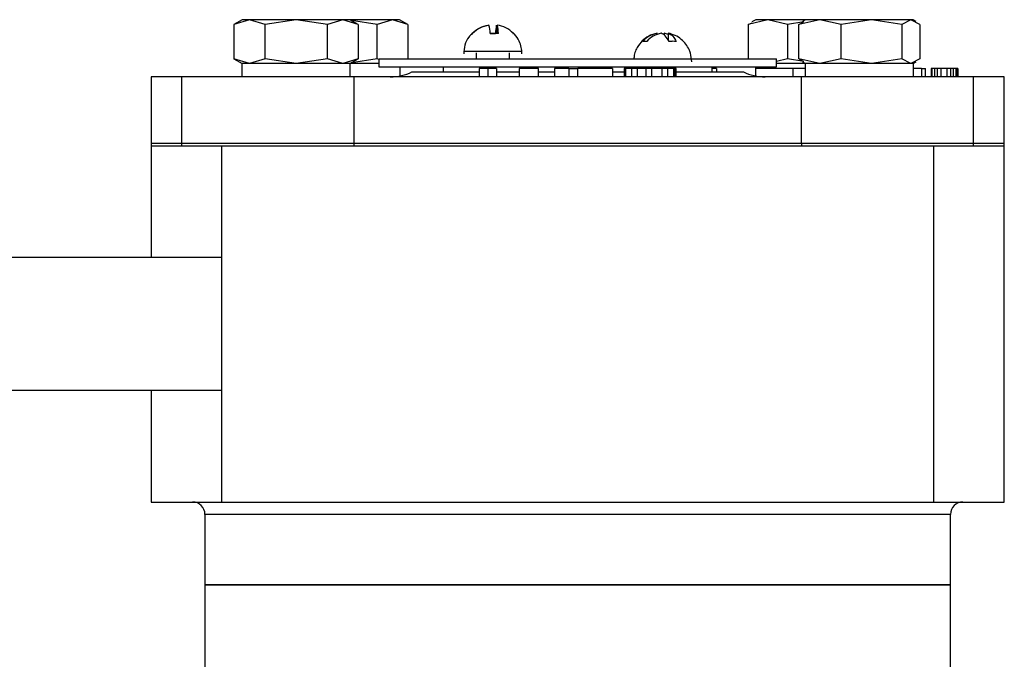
# Model space of a CAD drawing. Header units: millimetres. Extents: x 272 to 1443, y 39 to 1117.
# Tile 22 of 30: x 365 to 483, y 693 to 770. Entities that reach past the tile are written whole.
import ezdxf

# ---------------------------------------------------------------- set-up
doc = ezdxf.new("R2010")
doc.units = ezdxf.units.MM

msp = doc.modelspace()

# ---------------------------------------------------------------- linework, layer by layer
at = {"color": 7, "linetype": 'Continuous', "lineweight": 25}
for p, q in [((391.37, 769.91), (390.37, 769.33)), ((392.26, 769.91), (390.37, 769.33)), ((390.37, 769.33), (390.37, 765.19)), ((392.26, 769.91), (391.37, 769.91)), ((394.14, 769.33), (392.26, 769.91)), ((397.9, 769.91), (392.26, 769.91)), ((397.9, 769.91), (394.14, 769.33)), ((394.14, 765.19), (394.14, 769.33)), ((401.65, 769.33), (397.9, 769.91)), ((403.51, 769.91), (397.9, 769.91)), ((403.51, 769.91), (401.65, 769.33)), ((401.65, 765.19), (401.65, 769.33)), ((405.38, 769.33), (403.51, 769.91)), ((404.37, 769.91), (403.51, 769.91)), ((405.38, 769.33), (404.37, 769.91)), ((409.51, 769.91), (404.37, 769.91)), ((407.65, 769.33), (404.55, 769.81)), ((405.38, 769.33), (405.38, 765.19)), ((409.51, 769.91), (407.65, 769.33)), ((407.65, 765.19), (407.65, 769.33)), ((411.38, 769.33), (409.51, 769.91)), ((410.37, 769.91), (409.51, 769.91)), ((411.38, 769.33), (410.37, 769.91)), ((411.38, 769.33), (411.38, 765.21)), ((422.08, 768.26), (422.08, 769.26)), ((422.15, 769.26), (422.15, 768.26)), ((454.82, 769.91), (452.46, 769.33)), ((452.46, 769.33), (452.92, 769.53)), ((452.46, 769.33), (452.46, 765.21)), ((453.37, 769.91), (452.91, 769.65)), ((454.82, 769.91), (453.37, 769.91)), ((457.18, 769.33), (454.82, 769.91)), ((459.37, 769.91), (454.82, 769.91)), ((459.17, 769.64), (457.18, 769.33)), ((457.18, 769.33), (457.18, 765.19)), ((461.12, 769.91), (458.56, 769.33)), ((458.56, 769.33), (459.07, 769.61)), ((458.56, 765.19), (458.56, 769.33)), ((459.37, 769.91), (459.01, 769.71)), ((461.12, 769.91), (459.37, 769.91)), ((463.67, 769.33), (461.12, 769.91)), ((467.33, 769.91), (461.12, 769.91)), ((467.33, 769.91), (463.67, 769.33)), ((463.67, 765.19), (463.67, 769.33)), ((470.99, 769.33), (467.33, 769.91)), ((472.09, 769.91), (467.33, 769.91)), ((472.09, 769.91), (470.99, 769.33)), ((470.99, 769.33), (470.99, 765.19)), ((473.19, 769.33), (472.09, 769.91)), ((472.37, 769.91), (472.09, 769.91)), ((472.73, 769.71), (472.37, 769.91)), ((473.19, 769.33), (473.19, 765.19)), ((422.3, 768.26), (421.3, 768.26)), ((421.3, 768.26), (421.94, 768.26)), ((424.05, 768.26), (424.11, 768.28)), ((424.12, 768.27), (424.12, 768.26)), ((441.44, 768.15), (441.44, 768.28)), ((442.32, 768.28), (442.32, 768.04)), ((442.81, 768.28), (442.81, 767.42)), ((440.21, 767.28), (439.72, 767.28)), ((419.62, 765.93), (419.62, 765.21)), ((423.62, 765.21), (423.62, 765.93)), ((390.37, 765.19), (391.37, 764.61)), ((392.26, 764.61), (390.37, 765.19)), ((391.32, 764.61), (391.32, 763.01)), ((404.42, 764.61), (391.32, 764.61)), ((394.14, 765.19), (392.26, 764.61)), ((397.9, 764.61), (394.14, 765.19)), ((401.65, 765.19), (397.9, 764.61)), ((403.51, 764.61), (401.65, 765.19)), ((405.38, 765.19), (403.51, 764.61)), ((404.37, 764.61), (405.38, 765.19)), ((407.87, 764.61), (404.37, 764.61)), ((404.42, 763.01), (404.42, 764.61)), ((407.65, 765.19), (404.55, 764.71)), ((407.87, 765.12), (407.65, 765.19)), ((407.87, 765.21), (407.87, 764.21)), ((407.87, 765.21), (455.87, 765.21)), ((455.87, 764.21), (455.87, 765.21)), ((457.18, 765.19), (455.87, 764.87)), ((459.37, 764.61), (455.87, 764.61)), ((459.17, 764.88), (457.18, 765.19)), ((461.12, 764.61), (458.56, 765.19)), ((458.56, 765.19), (459.07, 764.92)), ((459.01, 764.82), (459.37, 764.61)), ((459.32, 764.61), (459.32, 763.01)), ((472.42, 764.61), (459.32, 764.61)), ((463.67, 765.19), (461.12, 764.61)), ((467.33, 764.61), (463.67, 765.19)), ((470.99, 765.19), (467.33, 764.61)), ((472.09, 764.61), (470.99, 765.19)), ((473.19, 765.19), (472.09, 764.61)), ((472.37, 764.61), (472.73, 764.82)), ((472.42, 763.01), (472.42, 764.61)), ((407.87, 764.21), (455.87, 764.21)), ((410.42, 763.13), (410.42, 764.21)), ((411.86, 763.61), (419.97, 763.61)), ((415.62, 764.21), (415.62, 763.61)), ((419.97, 764.01), (419.97, 763.01)), ((421.02, 764.01), (419.97, 764.01)), ((421.02, 764.01), (421.02, 763.01)), ((422.07, 764.01), (421.02, 764.01)), ((422.07, 764.01), (422.07, 763.01)), ((422.07, 763.61), (424.79, 763.61)), ((424.79, 764.01), (424.79, 763.01)), ((425.96, 764.01), (424.79, 764.01)), ((427.14, 764.01), (425.96, 764.01)), ((427.14, 763.01), (427.14, 764.01)), ((427.14, 763.61), (429.07, 763.61)), ((429.07, 764.01), (429.07, 763.01)), ((430.82, 764.01), (429.07, 764.01)), ((430.82, 764.01), (430.82, 763.01)), ((430.82, 764.01), (431.87, 764.01)), ((436.07, 764.01), (431.87, 764.01)), ((431.87, 763.01), (431.87, 764.01)), ((436.07, 764.01), (436.07, 763.01)), ((436.07, 763.61), (437.47, 763.61)), ((437.47, 764.01), (437.47, 763.01)), ((437.65, 764.01), (437.47, 764.01)), ((437.65, 764.01), (437.65, 763.01)), ((438.35, 764.01), (437.65, 764.01)), ((438.35, 764.01), (438.35, 763.01)), ((439.05, 764.01), (438.35, 764.01)), ((439.05, 764.01), (439.05, 763.01)), ((440.1, 764.01), (439.05, 764.01)), ((440.1, 764.01), (440.1, 763.01)), ((440.8, 764.01), (440.1, 764.01)), ((440.8, 764.01), (440.8, 763.01)), ((442.02, 764.01), (440.8, 764.01)), ((442.02, 764.01), (442.02, 763.01)), ((442.72, 764.01), (442.02, 764.01)), ((442.72, 764.01), (442.72, 763.01)), ((443.42, 764.01), (442.72, 764.01)), ((443.42, 764.01), (443.42, 763.01)), ((443.6, 764.01), (443.42, 764.01)), ((443.6, 764.01), (443.6, 763.01)), ((443.77, 764.01), (443.6, 764.01)), ((443.77, 763.01), (443.77, 764.01)), ((443.77, 763.61), (451.88, 763.61)), ((448.12, 763.61), (448.12, 764.21)), ((448.63, 764.01), (448.12, 764.01)), ((448.63, 764.01), (448.63, 763.61)), ((453.32, 764.21), (453.32, 763.13)), ((453.35, 764.01), (453.35, 763.12)), ((457.87, 764.01), (453.35, 764.01)), ((457.87, 763.01), (457.87, 764.01)), ((459.32, 764.01), (457.87, 764.01)), ((473.37, 764.01), (472.42, 764.01)), ((473.37, 764.01), (473.37, 763.01)), ((473.37, 764.01), (473.87, 764.01)), ((473.87, 763.01), (473.87, 764.01)), ((474.53, 764.01), (474.53, 763.01)), ((474.62, 764.01), (474.53, 764.01)), ((474.62, 764.01), (474.62, 763.01)), ((474.95, 764.01), (474.62, 764.01)), ((474.95, 764.01), (474.95, 763.01)), ((475.28, 764.01), (474.95, 764.01)), ((475.28, 764.01), (475.28, 763.01)), ((475.7, 764.01), (475.28, 764.01)), ((475.7, 764.01), (475.7, 763.01)), ((476.45, 764.01), (475.7, 764.01)), ((476.45, 764.01), (476.45, 763.01)), ((476.87, 764.01), (476.45, 764.01)), ((476.87, 764.01), (476.87, 763.01)), ((477.2, 764.01), (476.87, 764.01)), ((477.2, 764.01), (477.2, 763.01)), ((477.53, 764.01), (477.2, 764.01)), ((477.53, 764.01), (477.53, 763.01)), ((477.7, 764.01), (477.53, 764.01)), ((477.7, 764.01), (477.7, 763.01)), ((477.78, 764.01), (477.7, 764.01)), ((477.78, 764.01), (477.78, 763.01)), ((380.37, 763.01), (380.37, 755.01)), ((384.08, 763.01), (380.37, 763.01)), ((384.08, 755.01), (384.08, 763.01)), ((404.87, 763.01), (384.08, 763.01)), ((404.87, 755.01), (404.87, 763.01)), ((458.87, 763.01), (404.87, 763.01)), ((458.87, 755.01), (458.87, 763.01)), ((479.67, 763.01), (458.87, 763.01)), ((479.67, 755.01), (479.67, 763.01)), ((483.37, 763.01), (479.67, 763.01)), ((483.37, 755.01), (483.37, 763.01)), ((380.37, 755.01), (380.37, 754.71)), ((380.37, 755.01), (384.08, 755.01)), ((384.08, 755.01), (404.87, 755.01)), ((384.08, 754.71), (384.08, 755.01)), ((404.87, 755.01), (458.87, 755.01)), ((404.87, 754.71), (404.87, 755.01)), ((458.87, 755.01), (479.67, 755.01)), ((458.87, 755.01), (458.87, 754.71)), ((479.67, 755.01), (483.37, 755.01)), ((479.67, 754.71), (479.67, 755.01)), ((483.37, 754.71), (483.37, 755.01)), ((380.37, 754.71), (380.37, 741.21)), ((380.37, 754.71), (384.08, 754.71)), ((384.08, 754.71), (388.87, 754.71)), ((388.87, 754.71), (388.87, 711.71)), ((388.87, 754.71), (474.87, 754.71)), ((404.87, 754.71), (458.87, 754.71)), ((474.87, 754.71), (479.67, 754.71)), ((474.87, 711.71), (474.87, 754.71)), ((479.67, 754.71), (483.37, 754.71)), ((483.37, 711.71), (483.37, 754.71)), ((388.87, 741.21), (332.74, 741.21)), ((332.74, 725.21), (388.87, 725.21)), ((380.37, 725.21), (380.37, 711.71)), ((380.37, 711.71), (388.87, 711.71)), ((388.87, 711.71), (474.87, 711.71)), ((474.87, 711.71), (483.37, 711.71)), ((386.87, 710.21), (386.87, 701.71)), ((476.87, 701.71), (476.87, 710.21)), ((386.87, 701.71), (386.87, 689.21)), ((386.87, 701.71), (476.87, 701.71)), ((476.87, 689.21), (476.87, 701.71))]:
    msp.add_line(p, q, dxfattribs=at)
at = {"color": 8, "linetype": 'Continuous', "lineweight": 25}
msp.add_line((476.87, 710.21), (386.87, 710.21), dxfattribs=at)
at = {"color": 7, "linetype": 'Continuous', "lineweight": 25, "flags": 128}
msp.add_lwpolyline([(443.15, 768.2), (443.05, 768.23), (442.81, 768.28)], dxfattribs=at)
at = {"color": 7, "linetype": 'Continuous', "lineweight": 25}
for centre, radius, start, end in [((417.3, 768.19), 4, 1.0449, 15.5299), ((425.93, 768.19), 4, 164.4701, 178.9551), ((418.3, 768.19), 4, 1.0449, 15.5299), ((441.96, 765.41), 2.91, 100.1525, 140.0615), ((442.45, 765.41), 2.91, 100.1525, 140.0615), ((441.87, 765.6), 2.71, 69.767, 80.4936), ((409.25, 769.01), 6, 270, 295.8419), ((454.5, 769.01), 6, 244.1581, 270), ((385.37, 710.21), 1.5, 0, 90), ((478.37, 710.21), 1.5, 90, 180)]:
    msp.add_arc(centre, radius, start, end, dxfattribs=at)
for points, knots in [([(419.11, 768.26), (419.42, 768.52), (419.99, 769.01), (420.73, 769.18), (421.08, 769.26)], [0, 0, 0, 0, 0.521026, 1, 1, 1, 1]), ([(421.16, 769.26), (420.77, 769.17), (420.04, 768.99), (419.46, 768.5), (419.19, 768.26)], [0, 0, 0, 0, 0.521026, 1, 1, 1, 1]), ([(424.12, 768.26), (423.82, 768.52), (423.25, 769.01), (422.51, 769.18), (422.15, 769.26)], [0, 0, 0, 0, 0.521026, 1, 1, 1, 1]), ([(419.14, 768.25), (419, 768.11), (418.6, 767.72), (418.2, 766.87), (418.14, 766.16), (418.11, 765.81)], [0, 0, 0, 0, 0.224488, 0.615118, 1, 1, 1, 1]), ([(419.19, 768.26), (419.16, 768.27), (419.12, 768.29), (419.12, 768.28), (419.12, 768.27)], [0, 0, 0, 0, 0.73061, 1, 1, 1, 1]), ([(425.13, 765.81), (425.12, 766.07), (425.09, 766.59), (424.79, 767.39), (424.46, 767.99), (424.15, 768.23), (424.11, 768.27)], [0, 0, 0, 0, 0.27984, 0.564598, 0.943125, 1, 1, 1, 1]), ([(441.11, 768.16), (440.96, 768.12), (440.49, 768.01), (439.82, 767.54), (439.25, 766.91), (438.89, 766.26), (438.69, 765.7), (438.66, 765.33), (438.65, 765.17)], [0, 0, 0, 0, 0.112308, 0.349933, 0.57506, 0.728057, 0.885865, 1, 1, 1, 1]), ([(442.9, 767.28), (442.76, 767.54), (442.47, 768.03), (442.11, 768.2), (441.93, 768.28)], [0, 0, 0, 0, 0.521026, 1, 1, 1, 1]), ([(442.81, 768.28), (443, 768.19), (443.36, 768.01), (443.64, 767.52), (443.77, 767.28)], [0, 0, 0, 0, 0.521026, 1, 1, 1, 1]), ([(445.64, 764.84), (445.61, 765.19), (445.57, 765.7), (445.29, 766.4), (444.95, 766.98), (444.38, 767.57), (443.76, 768), (443.31, 768.12), (443.14, 768.17)], [0, 0, 0, 0, 0.23691, 0.337442, 0.505875, 0.6865, 0.885429, 1, 1, 1, 1]), ([(443.77, 767.28), (443.64, 767.29), (443.36, 767.32), (443.05, 767.29), (442.9, 767.28)], [0, 0, 0, 0, 0.5, 1, 1, 1, 1]), ([(418.14, 766.13), (418.14, 766.13), (418.11, 766.13), (418.26, 766.13), (418.65, 766.13), (419.49, 766.13), (420.55, 766.13), (421.74, 766.13), (422.91, 766.13), (423.94, 766.13), (424.7, 766.13), (425.08, 766.13), (425.09, 766.13), (425.09, 766.13)], [0, 0, 0, 0, 0.023615, 0.0813, 0.188643, 0.295986, 0.403329, 0.510671, 0.618014, 0.725357, 0.8327, 0.940043, 1, 1, 1, 1])]:
    msp.add_open_spline(points, degree=3, knots=knots, dxfattribs=at)
msp.add_open_spline([(476.87, 701.71), (476.8, 701.71), (476.65, 701.71), (475.45, 701.71), (473.57, 701.71), (470.95, 701.71), (467.68, 701.71), (463.78, 701.71), (459.34, 701.71), (454.44, 701.71), (449.14, 701.71), (443.55, 701.71), (437.76, 701.71), (431.87, 701.71), (425.98, 701.71), (420.19, 701.71), (414.6, 701.71), (409.31, 701.71), (404.4, 701.71), (399.96, 701.71), (396.07, 701.71), (392.79, 701.71), (390.18, 701.71), (388.29, 701.71), (387.1, 701.71), (386.95, 701.71), (386.87, 701.71)], degree=3, dxfattribs=at)

doc.saveas('drawing.dxf')
